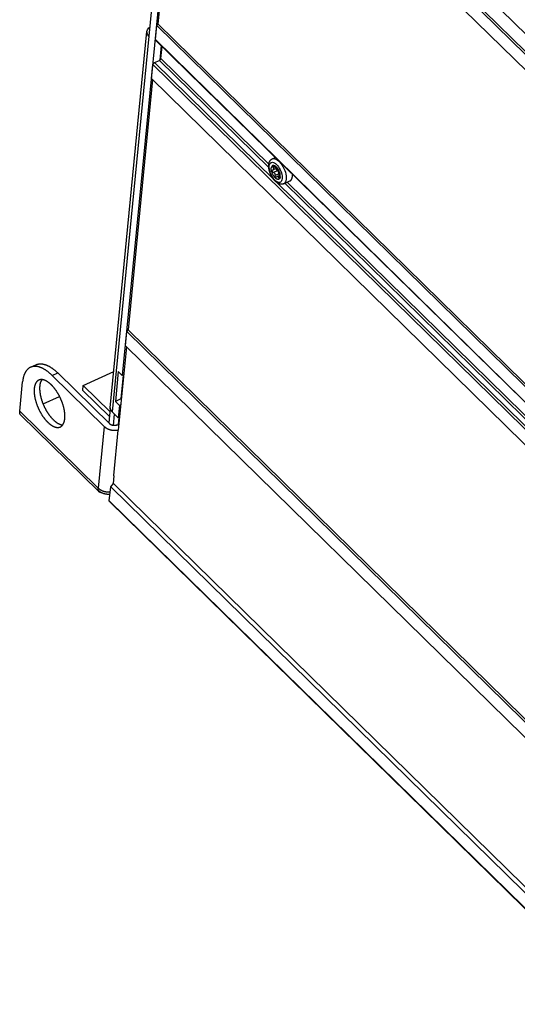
# Model space of a CAD drawing. Extents: x 0 to 594, y 0 to 420.
# Tile 45 of 101: x 444 to 473, y 107 to 164. Entities that reach past the tile are written whole.
import ezdxf

# ---------------------------------------------------------------- set-up
doc = ezdxf.new("R2010")
doc.units = 0
doc.header["$LTSCALE"] = 32.67
doc.layers.get('0').update_dxf_attribs({"linetype": 'CONTINUOUS'})

msp = doc.modelspace()

# ---------------------------------------------------------------- linework, layer by layer
at = {"color": 9, "linetype": 'CONTINUOUS'}
for p, q in [((453.495, 182.63), (510.42, 126.837)), ((451.141, 163.308), (449.001, 141.415)), ((508.487, 107.272), (451.525, 163.101)), ((451.759, 161.892), (458.131, 155.647)), ((451.846, 162.002), (458.134, 155.839)), ((451.383, 161.651), (508.345, 105.822)), ((451.471, 161.76), (458.422, 154.947)), ((458.46, 155.679), (458.383, 155.644)), ((458.563, 155.673), (458.548, 155.667)), ((458.628, 155.459), (458.404, 155.356)), ((458.724, 155.284), (458.501, 155.182)), ((458.759, 155.089), (458.703, 155.064)), ((458.776, 155.263), (458.773, 155.261)), ((458.602, 154.77), (479.813, 133.981)), ((459.069, 154.728), (479.523, 134.681)), ((459.204, 154.79), (479.525, 134.873)), ((445.514, 143.527), (445.835, 143.674)), ((443.618, 141.451), (448.194, 136.967)), ((448.897, 141.584), (448.886, 141.596)), ((449.074, 140.611), (449.139, 141.275)), ((449.403, 141.078), (449.364, 140.676)), ((448.545, 140.556), (448.194, 136.967)), ((505.854, 80.346), (448.838, 136.227))]:
    msp.add_line(p, q, dxfattribs=at)
at = {"color": 7, "linetype": 'CONTINUOUS'}
for p, q in [((453.326, 181.604), (510.294, 125.769)), ((453.404, 181.702), (510.31, 125.929)), ((510.213, 124.943), (453.245, 180.778)), ((453.308, 180.716), (451.676, 164.014)), ((452.331, 171.502), (449.596, 143.52)), ((451.303, 164.896), (451.147, 163.302)), ((448.886, 141.64), (451.03, 163.581)), ((451.525, 163.101), (451.606, 163.927)), ((451.606, 163.927), (451.676, 164.014)), ((451.606, 163.927), (508.574, 108.092)), ((451.676, 164.014), (508.62, 108.203)), ((451.147, 163.302), (451.141, 163.308)), ((508.484, 107.25), (451.535, 163.066)), ((451.858, 162.749), (451.775, 161.901)), ((451.846, 162.002), (451.914, 162.695)), ((451.471, 161.76), (451.759, 161.892)), ((451.303, 160.824), (451.383, 161.651)), ((451.359, 160.77), (449.933, 146.181)), ((508.264, 104.996), (451.303, 160.824)), ((458.34, 156.154), (458.509, 156.231)), ((458.361, 155.495), (458.381, 155.502)), ((458.6, 155.602), (458.381, 155.502)), ((458.575, 155.664), (458.541, 155.648)), ((458.754, 155.181), (458.624, 155.122)), ((458.757, 155.23), (458.727, 155.266)), ((458.777, 155.264), (458.769, 155.261)), ((458.769, 155.261), (458.773, 155.261)), ((458.775, 155.262), (458.773, 155.261)), ((459.007, 154.7), (459.368, 154.865)), ((449.774, 145.257), (449.854, 146.083)), ((449.854, 146.083), (449.933, 146.181)), ((449.854, 146.083), (506.823, 90.248)), ((449.933, 146.181), (506.838, 90.408)), ((449.836, 145.195), (449.361, 140.333)), ((506.742, 89.421), (449.774, 145.257)), ((444.245, 144.005), (444.566, 144.152)), ((445.514, 143.527), (448.545, 140.556)), ((448.865, 140.704), (445.835, 143.674)), ((447.323, 142.944), (449.093, 143.757)), ((449.364, 143.756), (449.194, 142.016)), ((449.364, 143.756), (449.596, 143.52)), ((449.644, 143.542), (449.509, 142.161)), ((449.676, 143.557), (449.596, 143.52)), ((443.618, 141.451), (443.785, 143.156)), ((447.294, 142.654), (447.323, 142.944)), ((447.323, 142.944), (448.869, 141.428)), ((444.979, 141.868), (445.94, 142.309)), ((447.294, 142.654), (448.841, 141.138)), ((449.509, 142.161), (449.194, 142.016)), ((449.194, 142.016), (449.426, 141.781)), ((449.426, 141.781), (449.355, 141.056)), ((449.506, 141.817), (449.426, 141.781)), ((449.509, 142.161), (449.537, 142.133)), ((443.689, 141.209), (448.205, 136.783)), ((448.886, 141.596), (448.804, 140.763)), ((449.001, 141.415), (449.007, 141.409)), ((449.355, 141.056), (449.007, 141.409)), ((449.284, 140.639), (449.396, 140.691)), ((449.435, 141.092), (449.355, 141.056)), ((449.344, 140.35), (449.085, 137.702)), ((449.361, 140.333), (449.344, 140.35)), ((449.117, 137.671), (449.085, 137.702)), ((448.918, 137.039), (449.075, 137.236)), ((449.075, 137.236), (449.117, 137.671)), ((449.075, 137.236), (505.966, 81.477)), ((448.144, 136.891), (448.203, 136.832)), ((448.838, 136.227), (448.918, 137.039)), ((448.918, 137.039), (505.933, 81.158)), ((505.864, 80.311), (448.849, 136.193))]:
    msp.add_line(p, q, dxfattribs=at)
for points in [[(451.141, 163.308), (451.057, 163.426), (451.029, 163.554), (451.03, 163.58)], [(451.03, 163.58), (451.058, 163.678), (451.141, 163.787), (451.198, 163.824)], [(451.535, 163.066), (451.534, 163.067), (451.533, 163.068), (451.532, 163.07), (451.531, 163.071), (451.53, 163.073), (451.529, 163.074), (451.528, 163.076), (451.528, 163.078), (451.527, 163.08), (451.526, 163.081), (451.526, 163.083), (451.526, 163.085), (451.525, 163.087), (451.525, 163.089), (451.525, 163.092), (451.525, 163.094), (451.525, 163.096), (451.525, 163.098), (451.525, 163.101)], [(451.759, 161.892), (451.761, 161.894), (451.764, 161.895), (451.766, 161.896), (451.768, 161.897), (451.771, 161.898), (451.773, 161.9), (451.775, 161.901)], [(451.775, 161.901), (451.778, 161.903), (451.78, 161.905), (451.783, 161.906), (451.785, 161.908), (451.788, 161.91), (451.79, 161.912), (451.793, 161.914), (451.795, 161.916), (451.797, 161.918), (451.8, 161.92), (451.802, 161.922), (451.804, 161.925), (451.807, 161.927), (451.809, 161.929), (451.811, 161.932), (451.813, 161.934), (451.815, 161.936), (451.817, 161.939), (451.819, 161.941), (451.821, 161.944), (451.823, 161.946), (451.825, 161.949), (451.826, 161.951), (451.828, 161.954), (451.83, 161.957), (451.831, 161.959), (451.833, 161.962), (451.834, 161.964), (451.835, 161.967), (451.837, 161.969), (451.838, 161.972), (451.839, 161.975), (451.84, 161.977), (451.841, 161.98), (451.842, 161.982), (451.843, 161.985), (451.843, 161.987), (451.844, 161.99), (451.845, 161.992), (451.845, 161.995), (451.846, 161.997), (451.846, 161.999), (451.846, 162.002)], [(451.383, 161.651), (451.384, 161.653), (451.384, 161.655), (451.384, 161.658), (451.385, 161.66), (451.386, 161.663), (451.386, 161.665), (451.387, 161.668), (451.388, 161.67), (451.389, 161.673), (451.39, 161.675), (451.391, 161.678), (451.392, 161.681), (451.393, 161.683), (451.394, 161.686), (451.396, 161.688), (451.397, 161.691), (451.399, 161.694), (451.4, 161.696), (451.402, 161.699), (451.404, 161.701), (451.405, 161.704), (451.407, 161.706), (451.409, 161.709), (451.411, 161.712), (451.413, 161.714), (451.415, 161.716), (451.417, 161.719), (451.419, 161.721), (451.421, 161.724), (451.423, 161.726), (451.426, 161.728), (451.428, 161.73), (451.43, 161.733), (451.433, 161.735), (451.435, 161.737), (451.438, 161.739), (451.44, 161.741), (451.443, 161.743), (451.445, 161.745), (451.448, 161.747), (451.45, 161.748), (451.453, 161.75), (451.455, 161.752), (451.458, 161.753), (451.46, 161.755), (451.463, 161.756), (451.465, 161.757), (451.468, 161.759), (451.471, 161.76)], [(458.13, 155.81), (458.131, 155.823), (458.133, 155.836), (458.135, 155.849), (458.137, 155.862), (458.139, 155.874), (458.142, 155.886), (458.145, 155.898), (458.148, 155.91), (458.151, 155.921), (458.155, 155.933), (458.159, 155.944), (458.162, 155.954), (458.167, 155.965), (458.171, 155.975), (458.175, 155.985), (458.18, 155.994), (458.185, 156.004), (458.19, 156.013), (458.195, 156.022), (458.2, 156.03), (458.206, 156.038), (458.211, 156.046), (458.217, 156.054), (458.223, 156.061), (458.229, 156.069), (458.235, 156.076), (458.241, 156.082), (458.247, 156.089), (458.254, 156.095), (458.26, 156.101), (458.267, 156.107), (458.274, 156.113), (458.281, 156.118), (458.288, 156.123), (458.295, 156.128), (458.302, 156.133), (458.309, 156.138), (458.317, 156.142), (458.324, 156.146), (458.332, 156.15), (458.34, 156.154)], [(459.007, 154.7), (458.999, 154.696), (458.991, 154.693), (458.983, 154.69), (458.975, 154.687), (458.967, 154.684), (458.958, 154.682), (458.95, 154.68), (458.941, 154.678), (458.933, 154.676), (458.924, 154.675), (458.915, 154.674), (458.906, 154.673), (458.897, 154.672), (458.887, 154.671), (458.878, 154.671), (458.869, 154.671), (458.859, 154.671), (458.849, 154.672), (458.84, 154.673), (458.83, 154.674), (458.82, 154.675), (458.81, 154.677), (458.799, 154.679), (458.789, 154.681), (458.779, 154.683), (458.768, 154.686), (458.758, 154.69), (458.747, 154.693), (458.736, 154.697), (458.725, 154.701), (458.714, 154.706), (458.703, 154.711), (458.692, 154.716), (458.681, 154.721), (458.67, 154.727), (458.659, 154.734), (458.648, 154.74), (458.637, 154.747), (458.626, 154.754), (458.615, 154.762), (458.604, 154.769), (458.593, 154.777), (458.582, 154.785), (458.571, 154.794), (458.561, 154.803), (458.55, 154.812), (458.54, 154.821), (458.529, 154.83), (458.519, 154.84), (458.509, 154.849), (458.499, 154.859), (458.489, 154.87), (458.479, 154.88), (458.47, 154.89), (458.46, 154.901), (458.451, 154.912), (458.442, 154.923), (458.432, 154.934), (458.423, 154.945), (458.414, 154.957), (458.405, 154.968), (458.397, 154.98), (458.388, 154.992), (458.379, 155.004), (458.371, 155.016), (458.363, 155.028), (458.354, 155.04), (458.346, 155.053), (458.338, 155.065), (458.331, 155.078), (458.323, 155.091), (458.315, 155.104), (458.308, 155.117), (458.3, 155.13), (458.293, 155.143), (458.286, 155.156), (458.279, 155.169), (458.272, 155.183), (458.266, 155.196), (458.259, 155.21), (458.253, 155.223), (458.246, 155.237), (458.24, 155.251), (458.234, 155.265), (458.228, 155.278), (458.223, 155.292), (458.217, 155.306), (458.212, 155.32), (458.206, 155.334), (458.201, 155.348), (458.196, 155.362), (458.191, 155.377), (458.187, 155.391), (458.182, 155.405), (458.178, 155.419), (458.174, 155.433), (458.169, 155.447), (458.166, 155.462), (458.162, 155.476), (458.158, 155.49), (458.155, 155.504), (458.152, 155.519), (458.149, 155.533), (458.146, 155.547), (458.143, 155.561), (458.141, 155.575), (458.138, 155.59), (458.136, 155.604), (458.134, 155.618), (458.133, 155.632), (458.131, 155.646), (458.13, 155.66), (458.129, 155.674), (458.128, 155.688), (458.127, 155.702), (458.127, 155.716), (458.127, 155.729), (458.127, 155.743), (458.127, 155.757), (458.127, 155.77), (458.128, 155.784), (458.129, 155.797), (458.13, 155.81)], [(458.799, 155.108), (458.795, 155.08), (458.789, 155.055), (458.781, 155.032), (458.771, 155.012), (458.759, 154.995), (458.746, 154.981), (458.731, 154.969), (458.714, 154.961), (458.695, 154.957), (458.676, 154.955), (458.655, 154.957), (458.634, 154.962), (458.611, 154.97), (458.588, 154.982), (458.565, 154.996), (458.542, 155.014), (458.518, 155.034), (458.494, 155.057), (458.471, 155.083), (458.449, 155.11), (458.427, 155.14), (458.406, 155.172), (458.386, 155.205), (458.367, 155.239), (458.35, 155.275), (458.334, 155.311), (458.32, 155.347), (458.307, 155.384), (458.297, 155.421), (458.288, 155.457), (458.282, 155.492), (458.277, 155.526), (458.275, 155.559), (458.274, 155.591), (458.276, 155.621)], [(458.799, 155.108), (458.8, 155.167), (458.794, 155.233), (458.779, 155.302), (458.758, 155.373), (458.729, 155.444), (458.695, 155.513), (458.656, 155.577), (458.613, 155.634), (458.568, 155.684), (458.522, 155.723), (458.477, 155.752), (458.434, 155.769), (458.393, 155.773), (458.357, 155.766), (458.327, 155.746), (458.303, 155.714), (458.285, 155.672), (458.276, 155.621)], [(458.361, 155.495), (458.358, 155.493), (458.348, 155.486), (458.341, 155.476), (458.336, 155.464)], [(458.358, 155.693), (458.359, 155.706), (458.365, 155.714), (458.37, 155.718)], [(458.383, 155.644), (458.37, 155.661), (458.362, 155.678), (458.358, 155.693)], [(458.37, 155.718), (458.374, 155.719), (458.387, 155.72), (458.403, 155.716), (458.42, 155.708), (458.438, 155.695)], [(458.381, 155.502), (458.389, 155.506), (458.403, 155.519), (458.412, 155.534), (458.417, 155.553)], [(458.383, 155.644), (458.396, 155.624), (458.407, 155.605), (458.413, 155.587), (458.416, 155.57), (458.417, 155.553)], [(458.541, 155.648), (458.538, 155.647), (458.529, 155.647), (458.518, 155.648), (458.505, 155.653), (458.49, 155.66), (458.474, 155.669), (458.456, 155.681), (458.438, 155.695)], [(458.548, 155.667), (458.548, 155.657), (458.544, 155.651), (458.541, 155.648)], [(458.548, 155.667), (458.549, 155.674), (458.551, 155.676)], [(458.551, 155.676), (458.553, 155.677), (458.561, 155.675), (458.571, 155.668), (458.583, 155.658), (458.595, 155.644), (458.608, 155.628), (458.62, 155.611), (458.631, 155.594), (458.64, 155.577)], [(458.573, 155.573), (458.576, 155.586), (458.581, 155.594)], [(458.576, 155.538), (458.574, 155.55), (458.573, 155.562), (458.573, 155.573)], [(458.628, 155.459), (458.615, 155.469), (458.603, 155.483), (458.592, 155.5), (458.583, 155.518), (458.576, 155.538)], [(458.617, 155.467), (458.595, 155.534), (458.582, 155.594)], [(458.6, 155.602), (458.604, 155.605), (458.614, 155.615), (458.615, 155.618)], [(458.736, 155.402), (458.728, 155.415), (458.719, 155.43), (458.709, 155.446), (458.699, 155.464), (458.688, 155.482), (458.678, 155.502), (458.667, 155.521), (458.657, 155.541), (458.648, 155.56), (458.64, 155.577)], [(458.404, 155.356), (458.385, 155.364), (458.368, 155.377), (458.354, 155.393), (458.343, 155.41), (458.336, 155.429), (458.334, 155.447), (458.336, 155.464)], [(458.404, 155.356), (458.423, 155.35), (458.44, 155.34), (458.456, 155.327), (458.471, 155.31), (458.484, 155.291), (458.494, 155.267), (458.501, 155.241), (458.504, 155.212), (458.501, 155.182)], [(458.572, 155.075), (458.567, 155.073), (458.553, 155.072), (458.539, 155.076), (458.525, 155.086), (458.514, 155.101), (458.506, 155.119), (458.501, 155.139), (458.499, 155.16), (458.501, 155.182)], [(458.592, 155.092), (458.581, 155.08), (458.572, 155.075)], [(458.592, 155.092), (458.605, 155.108), (458.618, 155.118), (458.625, 155.122)], [(458.625, 155.122), (458.632, 155.124), (458.645, 155.126), (458.658, 155.123), (458.672, 155.115), (458.683, 155.103), (458.694, 155.086)], [(458.724, 155.284), (458.72, 155.313), (458.711, 155.342), (458.699, 155.372), (458.684, 155.4), (458.666, 155.424), (458.647, 155.444), (458.628, 155.459)], [(458.739, 155.026), (458.735, 155.025), (458.727, 155.027), (458.718, 155.034), (458.71, 155.046), (458.694, 155.086)], [(458.754, 155.209), (458.754, 155.21), (458.743, 155.227), (458.734, 155.246), (458.728, 155.265), (458.724, 155.284)], [(458.736, 155.402), (458.744, 155.389), (458.752, 155.372), (458.76, 155.353), (458.766, 155.334), (458.771, 155.315), (458.775, 155.297), (458.778, 155.282)], [(458.755, 155.053), (458.75, 155.039), (458.743, 155.029), (458.739, 155.026)], [(458.758, 155.115), (458.756, 155.14), (458.754, 155.163), (458.754, 155.183), (458.754, 155.202), (458.755, 155.221)], [(458.755, 155.221), (458.757, 155.236), (458.76, 155.247), (458.763, 155.255), (458.768, 155.26), (458.769, 155.261)], [(458.758, 155.115), (458.76, 155.093), (458.759, 155.072), (458.755, 155.053)], [(458.778, 155.282), (458.778, 155.27), (458.776, 155.263), (458.775, 155.262)], [(459.368, 154.865), (459.374, 154.868), (459.38, 154.872), (459.387, 154.875), (459.393, 154.879), (459.399, 154.883), (459.404, 154.888), (459.41, 154.892), (459.416, 154.897), (459.421, 154.902), (459.426, 154.908), (459.431, 154.913), (459.436, 154.919), (459.441, 154.925), (459.446, 154.932), (459.45, 154.938), (459.455, 154.945), (459.459, 154.952), (459.463, 154.959), (459.467, 154.967), (459.471, 154.975), (459.475, 154.983), (459.478, 154.991), (459.481, 154.999), (459.484, 155.008), (459.487, 155.017), (459.49, 155.026), (459.493, 155.035), (459.495, 155.044), (459.498, 155.054), (459.5, 155.064), (459.502, 155.074), (459.504, 155.084), (459.505, 155.094), (459.507, 155.105), (459.508, 155.116), (459.509, 155.126)], [(459.509, 155.126), (459.51, 155.138), (459.511, 155.149), (459.512, 155.16), (459.512, 155.172), (459.513, 155.184), (459.513, 155.196), (459.513, 155.208), (459.513, 155.22), (459.512, 155.233), (459.512, 155.245), (459.511, 155.248)], [(445.514, 143.527), (445.492, 143.548), (445.47, 143.569), (445.448, 143.59), (445.426, 143.61), (445.403, 143.63), (445.381, 143.649), (445.359, 143.668), (445.337, 143.687), (445.315, 143.705), (445.292, 143.723), (445.27, 143.74), (445.248, 143.757), (445.226, 143.774), (445.204, 143.79), (445.182, 143.806), (445.159, 143.821), (445.137, 143.835), (445.115, 143.85), (445.093, 143.864), (445.071, 143.877), (445.05, 143.89), (445.028, 143.902), (445.006, 143.914), (444.984, 143.926), (444.963, 143.937), (444.941, 143.948), (444.92, 143.958), (444.898, 143.967), (444.877, 143.977), (444.856, 143.985), (444.835, 143.994), (444.814, 144.001), (444.793, 144.009), (444.772, 144.016), (444.751, 144.022), (444.731, 144.028), (444.71, 144.033), (444.69, 144.038), (444.67, 144.042), (444.65, 144.046), (444.63, 144.05), (444.61, 144.052), (444.59, 144.055), (444.571, 144.057), (444.552, 144.058), (444.532, 144.059), (444.513, 144.06), (444.495, 144.06), (444.476, 144.059), (444.457, 144.058), (444.439, 144.056), (444.421, 144.054), (444.403, 144.052), (444.385, 144.049), (444.368, 144.045), (444.35, 144.041), (444.333, 144.037), (444.316, 144.032), (444.3, 144.027), (444.283, 144.021), (444.267, 144.014), (444.251, 144.007), (444.245, 144.005)], [(444.566, 144.152), (444.571, 144.154), (444.587, 144.161), (444.603, 144.168), (444.62, 144.174), (444.637, 144.179), (444.654, 144.184), (444.671, 144.189), (444.688, 144.193), (444.706, 144.196), (444.724, 144.199), (444.741, 144.202), (444.76, 144.204), (444.778, 144.205), (444.796, 144.206), (444.815, 144.207), (444.834, 144.207), (444.853, 144.206), (444.872, 144.205), (444.891, 144.204), (444.911, 144.202), (444.93, 144.2), (444.95, 144.197), (444.97, 144.193), (444.99, 144.189), (445.01, 144.185), (445.031, 144.18), (445.051, 144.175), (445.072, 144.169), (445.092, 144.163), (445.113, 144.156), (445.134, 144.149), (445.155, 144.141), (445.176, 144.133), (445.197, 144.124), (445.219, 144.115), (445.24, 144.105), (445.262, 144.095), (445.283, 144.084), (445.305, 144.073), (445.326, 144.062), (445.348, 144.05), (445.37, 144.037), (445.392, 144.024), (445.414, 144.011), (445.436, 143.997), (445.458, 143.983), (445.48, 143.968), (445.502, 143.953), (445.524, 143.937), (445.546, 143.921), (445.568, 143.904), (445.591, 143.888), (445.613, 143.87), (445.635, 143.852), (445.657, 143.834), (445.68, 143.816), (445.702, 143.797), (445.724, 143.777), (445.746, 143.757), (445.768, 143.737), (445.79, 143.716), (445.813, 143.695), (445.835, 143.674)], [(444.245, 144.005), (444.235, 144), (444.219, 143.992), (444.204, 143.984), (444.188, 143.975), (444.173, 143.965), (444.159, 143.956), (444.144, 143.945), (444.13, 143.935), (444.116, 143.924), (444.102, 143.912), (444.089, 143.9), (444.075, 143.887), (444.062, 143.874), (444.05, 143.861), (444.037, 143.847), (444.025, 143.832), (444.013, 143.818), (444.001, 143.802), (443.99, 143.787), (443.979, 143.77), (443.968, 143.754), (443.957, 143.737), (443.947, 143.719), (443.937, 143.701), (443.927, 143.683), (443.918, 143.664), (443.908, 143.645), (443.899, 143.626), (443.891, 143.606), (443.883, 143.586), (443.875, 143.565), (443.867, 143.544), (443.859, 143.522), (443.852, 143.5), (443.846, 143.478), (443.839, 143.455), (443.833, 143.432), (443.827, 143.409), (443.821, 143.385), (443.816, 143.361), (443.811, 143.337), (443.806, 143.312), (443.802, 143.287), (443.798, 143.261), (443.794, 143.235), (443.791, 143.209), (443.788, 143.183), (443.785, 143.156)], [(444.729, 143.257), (444.723, 143.254), (444.712, 143.249), (444.702, 143.244), (444.692, 143.238), (444.682, 143.231), (444.673, 143.225), (444.663, 143.218), (444.654, 143.21), (444.645, 143.203), (444.636, 143.194), (444.627, 143.186), (444.619, 143.177), (444.61, 143.168), (444.602, 143.159), (444.594, 143.149), (444.587, 143.139), (444.579, 143.128), (444.572, 143.117), (444.565, 143.106), (444.558, 143.095), (444.551, 143.083), (444.545, 143.071), (444.539, 143.059), (444.533, 143.046), (444.527, 143.033), (444.521, 143.019), (444.516, 143.006), (444.511, 142.992), (444.506, 142.978), (444.501, 142.963), (444.497, 142.948), (444.493, 142.933), (444.489, 142.918), (444.485, 142.902), (444.481, 142.886), (444.478, 142.87), (444.475, 142.854), (444.472, 142.837), (444.47, 142.82), (444.467, 142.803), (444.465, 142.785), (444.463, 142.768), (444.462, 142.75), (444.46, 142.732), (444.459, 142.713), (444.458, 142.695), (444.458, 142.676), (444.457, 142.657), (444.457, 142.638), (444.457, 142.618), (444.457, 142.599), (444.458, 142.579), (444.459, 142.559), (444.46, 142.539), (444.461, 142.519), (444.462, 142.498), (444.464, 142.477), (444.466, 142.457), (444.468, 142.436), (444.471, 142.415), (444.474, 142.393), (444.476, 142.372), (444.48, 142.35), (444.483, 142.329), (444.487, 142.307), (444.49, 142.285), (444.495, 142.263), (444.499, 142.241), (444.503, 142.219), (444.508, 142.197), (444.513, 142.174), (444.518, 142.152), (444.524, 142.13), (444.53, 142.107), (444.535, 142.084), (444.542, 142.062), (444.548, 142.039), (444.554, 142.016), (444.561, 141.994), (444.568, 141.971), (444.575, 141.948), (444.583, 141.925), (444.59, 141.902), (444.598, 141.88), (444.606, 141.857), (444.614, 141.834), (444.623, 141.811), (444.631, 141.788), (444.64, 141.766), (444.649, 141.743), (444.658, 141.72), (444.668, 141.698), (444.677, 141.675), (444.687, 141.653), (444.697, 141.63), (444.707, 141.608), (444.717, 141.586), (444.728, 141.563), (444.738, 141.541), (444.749, 141.519), (444.76, 141.497), (444.771, 141.475), (444.782, 141.454), (444.794, 141.432), (444.805, 141.411), (444.817, 141.389), (444.829, 141.368), (444.841, 141.347), (444.853, 141.326), (444.865, 141.305), (444.877, 141.285), (444.89, 141.264), (444.903, 141.244), (444.915, 141.224), (444.928, 141.204), (444.941, 141.184), (444.954, 141.165), (444.967, 141.145), (444.981, 141.126), (444.994, 141.107), (445.008, 141.088), (445.021, 141.07), (445.035, 141.052), (445.049, 141.034), (445.063, 141.016), (445.076, 140.998), (445.09, 140.981), (445.105, 140.964), (445.119, 140.947), (445.133, 140.93), (445.147, 140.914), (445.161, 140.898), (445.176, 140.882), (445.19, 140.866), (445.205, 140.851), (445.219, 140.836), (445.234, 140.821), (445.248, 140.807)], [(445.461, 142.982), (445.446, 142.996), (445.432, 143.01), (445.417, 143.023), (445.402, 143.036), (445.388, 143.049), (445.373, 143.062), (445.358, 143.074), (445.344, 143.086), (445.329, 143.098), (445.314, 143.109), (445.3, 143.12), (445.285, 143.131), (445.27, 143.141), (445.256, 143.152), (445.241, 143.161), (445.227, 143.171), (445.212, 143.18), (445.198, 143.188), (445.183, 143.197), (445.169, 143.205), (445.154, 143.212), (445.14, 143.22), (445.126, 143.227), (445.112, 143.233), (445.098, 143.239), (445.084, 143.245), (445.07, 143.251), (445.056, 143.256), (445.042, 143.261), (445.028, 143.265), (445.015, 143.269), (445.001, 143.273), (444.988, 143.276), (444.974, 143.279), (444.961, 143.281), (444.948, 143.284), (444.935, 143.285), (444.922, 143.287), (444.909, 143.288), (444.896, 143.289), (444.884, 143.289), (444.871, 143.289), (444.859, 143.289), (444.847, 143.288), (444.835, 143.287), (444.823, 143.285), (444.811, 143.283), (444.799, 143.281), (444.788, 143.278), (444.777, 143.275), (444.766, 143.272), (444.755, 143.268), (444.744, 143.264), (444.733, 143.259), (444.729, 143.257)], [(444.909, 143.288), (444.907, 143.286), (444.9, 143.275), (444.892, 143.265), (444.885, 143.253), (444.878, 143.242), (444.872, 143.23), (444.865, 143.218), (444.859, 143.206), (444.853, 143.193), (444.847, 143.18), (444.842, 143.167), (444.836, 143.153), (444.831, 143.139), (444.826, 143.125), (444.822, 143.11), (444.817, 143.095), (444.813, 143.08), (444.809, 143.065), (444.805, 143.049), (444.802, 143.033), (444.798, 143.017), (444.795, 143.001), (444.793, 142.984), (444.79, 142.967), (444.788, 142.95), (444.786, 142.933), (444.784, 142.915), (444.782, 142.897), (444.781, 142.879), (444.78, 142.861), (444.779, 142.842), (444.778, 142.823), (444.778, 142.804), (444.777, 142.785), (444.778, 142.766), (444.778, 142.746), (444.778, 142.726), (444.779, 142.706), (444.78, 142.686), (444.781, 142.666), (444.783, 142.645), (444.785, 142.625), (444.787, 142.604), (444.789, 142.583), (444.791, 142.562), (444.794, 142.54), (444.797, 142.519), (444.8, 142.498), (444.803, 142.476), (444.807, 142.454), (444.811, 142.432), (444.815, 142.41), (444.819, 142.388), (444.824, 142.366), (444.829, 142.344), (444.834, 142.322), (444.839, 142.299), (444.844, 142.277), (444.85, 142.254), (444.856, 142.232), (444.862, 142.209), (444.868, 142.186), (444.875, 142.164), (444.882, 142.141), (444.889, 142.118), (444.896, 142.095), (444.903, 142.072), (444.911, 142.05), (444.919, 142.027), (444.927, 142.004), (444.935, 141.981), (444.943, 141.958), (444.952, 141.936), (444.961, 141.913), (444.97, 141.89), (444.979, 141.867), (444.988, 141.845), (444.998, 141.822), (445.007, 141.8), (445.017, 141.777), (445.027, 141.755), (445.038, 141.733), (445.048, 141.71), (445.059, 141.688), (445.07, 141.666), (445.08, 141.644), (445.092, 141.623), (445.103, 141.601), (445.114, 141.579), (445.126, 141.558), (445.137, 141.536), (445.149, 141.515), (445.161, 141.494), (445.173, 141.473), (445.186, 141.452), (445.198, 141.432), (445.21, 141.411), (445.223, 141.391), (445.236, 141.371), (445.249, 141.351), (445.262, 141.331), (445.275, 141.312), (445.288, 141.292), (445.301, 141.273), (445.315, 141.254), (445.328, 141.236), (445.342, 141.217), (445.355, 141.199), (445.369, 141.181), (445.383, 141.163), (445.397, 141.145), (445.411, 141.128), (445.425, 141.111), (445.439, 141.094), (445.453, 141.077), (445.468, 141.061), (445.482, 141.045), (445.496, 141.029), (445.511, 141.013), (445.525, 140.998), (445.54, 140.983), (445.554, 140.968), (445.569, 140.954)], [(445.98, 140.531), (445.987, 140.534), (445.997, 140.539), (446.007, 140.545), (446.017, 140.551), (446.027, 140.557), (446.037, 140.564), (446.046, 140.571), (446.055, 140.578), (446.064, 140.586), (446.073, 140.594), (446.082, 140.602), (446.091, 140.611), (446.099, 140.62), (446.107, 140.63), (446.115, 140.64), (446.123, 140.65), (446.13, 140.66), (446.137, 140.671), (446.145, 140.682), (446.151, 140.694), (446.158, 140.705), (446.164, 140.717), (446.171, 140.73), (446.177, 140.743), (446.182, 140.756), (446.188, 140.769), (446.193, 140.783), (446.199, 140.796), (446.203, 140.811), (446.208, 140.825), (446.213, 140.84), (446.217, 140.855), (446.221, 140.871), (446.224, 140.886), (446.228, 140.902), (446.231, 140.918), (446.234, 140.935), (446.237, 140.951), (446.24, 140.968), (446.242, 140.985), (446.244, 141.003), (446.246, 141.021), (446.248, 141.039), (446.249, 141.057), (446.25, 141.075), (446.251, 141.094), (446.252, 141.112), (446.252, 141.131), (446.252, 141.151), (446.252, 141.17), (446.252, 141.19), (446.251, 141.209), (446.251, 141.229), (446.25, 141.25), (446.248, 141.27), (446.247, 141.29), (446.245, 141.311), (446.243, 141.332), (446.241, 141.353), (446.238, 141.374), (446.236, 141.395), (446.233, 141.416), (446.23, 141.438), (446.226, 141.46), (446.223, 141.481), (446.219, 141.503), (446.215, 141.525), (446.21, 141.547), (446.206, 141.569), (446.201, 141.592), (446.196, 141.614), (446.191, 141.636), (446.185, 141.659), (446.18, 141.681), (446.174, 141.704), (446.168, 141.727), (446.161, 141.749), (446.155, 141.772), (446.148, 141.795), (446.141, 141.817), (446.134, 141.84), (446.126, 141.863), (446.119, 141.886), (446.111, 141.909), (446.103, 141.932), (446.095, 141.954), (446.086, 141.977), (446.078, 142), (446.069, 142.023), (446.06, 142.045), (446.051, 142.068), (446.041, 142.091), (446.032, 142.113), (446.022, 142.136), (446.012, 142.158), (446.002, 142.181), (445.992, 142.203), (445.982, 142.225), (445.971, 142.247), (445.96, 142.269), (445.949, 142.291), (445.938, 142.313), (445.927, 142.335), (445.916, 142.356), (445.904, 142.378), (445.892, 142.399), (445.88, 142.42), (445.869, 142.441), (445.856, 142.462), (445.844, 142.483), (445.832, 142.504), (445.819, 142.524), (445.807, 142.544), (445.794, 142.564), (445.781, 142.584), (445.768, 142.604), (445.755, 142.624), (445.742, 142.643), (445.728, 142.662), (445.715, 142.681), (445.702, 142.7), (445.688, 142.718), (445.674, 142.737), (445.661, 142.755), (445.647, 142.773), (445.633, 142.79), (445.619, 142.808), (445.605, 142.825), (445.591, 142.842), (445.576, 142.858), (445.562, 142.875), (445.548, 142.891), (445.533, 142.907), (445.519, 142.922), (445.504, 142.937), (445.49, 142.952), (445.475, 142.967), (445.461, 142.982)], [(443.689, 141.209), (443.685, 141.213), (443.68, 141.218), (443.675, 141.224), (443.67, 141.23), (443.666, 141.236), (443.661, 141.242), (443.657, 141.249), (443.653, 141.255), (443.649, 141.262), (443.645, 141.269), (443.642, 141.277), (443.639, 141.284), (443.636, 141.291), (443.633, 141.299), (443.63, 141.307), (443.628, 141.315), (443.626, 141.323), (443.624, 141.331), (443.622, 141.34), (443.621, 141.348), (443.619, 141.357), (443.618, 141.366), (443.618, 141.375), (443.617, 141.384), (443.616, 141.393), (443.616, 141.403), (443.616, 141.412), (443.616, 141.422), (443.617, 141.431), (443.617, 141.441), (443.618, 141.451)], [(448.886, 141.641), (448.886, 141.639), (448.887, 141.626), (448.892, 141.601), (448.903, 141.566), (448.923, 141.522), (448.954, 141.471), (449.001, 141.415)], [(448.886, 141.596), (448.887, 141.618), (448.887, 141.624)], [(445.248, 140.807), (445.263, 140.793), (445.278, 140.779), (445.292, 140.765), (445.307, 140.752), (445.322, 140.739), (445.336, 140.726), (445.351, 140.714), (445.366, 140.702), (445.38, 140.69), (445.395, 140.679), (445.41, 140.668), (445.424, 140.657), (445.439, 140.647), (445.454, 140.637), (445.468, 140.627), (445.483, 140.618), (445.497, 140.609), (445.512, 140.6), (445.526, 140.592), (445.54, 140.584), (445.555, 140.576), (445.569, 140.569), (445.583, 140.562), (445.598, 140.555), (445.612, 140.549), (445.626, 140.543), (445.64, 140.538), (445.654, 140.533), (445.667, 140.528), (445.681, 140.523), (445.695, 140.519), (445.708, 140.516), (445.722, 140.512), (445.735, 140.509), (445.748, 140.507), (445.761, 140.505), (445.774, 140.503), (445.787, 140.501), (445.8, 140.5), (445.813, 140.5), (445.825, 140.499), (445.838, 140.499), (445.85, 140.5), (445.862, 140.501), (445.874, 140.502), (445.886, 140.503), (445.898, 140.505), (445.91, 140.508), (445.921, 140.51), (445.933, 140.513), (445.944, 140.517), (445.955, 140.52), (445.966, 140.525), (445.976, 140.529), (445.98, 140.531)], [(445.569, 140.954), (445.583, 140.94), (445.598, 140.926), (445.613, 140.912), (445.627, 140.899), (445.642, 140.886), (445.657, 140.874), (445.671, 140.861), (445.686, 140.849), (445.701, 140.838), (445.715, 140.826), (445.73, 140.815), (445.745, 140.804), (445.759, 140.794), (445.774, 140.784), (445.789, 140.774), (445.803, 140.765), (445.818, 140.756), (445.832, 140.747), (445.847, 140.739), (445.861, 140.731), (445.875, 140.723), (445.89, 140.716), (445.904, 140.709), (445.918, 140.702), (445.932, 140.696), (445.946, 140.69), (445.96, 140.685), (445.974, 140.68), (445.988, 140.675), (446.002, 140.671), (446.015, 140.667), (446.029, 140.663), (446.042, 140.66), (446.056, 140.657), (446.069, 140.654), (446.082, 140.652), (446.095, 140.65), (446.108, 140.649), (446.121, 140.648), (446.121, 140.648)], [(449.284, 140.639), (449.278, 140.637), (449.272, 140.634), (449.266, 140.632), (449.259, 140.629), (449.253, 140.627), (449.247, 140.625), (449.24, 140.623), (449.233, 140.621), (449.227, 140.619), (449.22, 140.618), (449.213, 140.616), (449.206, 140.615), (449.199, 140.613), (449.192, 140.612), (449.185, 140.611), (449.178, 140.61), (449.171, 140.61), (449.164, 140.609), (449.157, 140.608), (449.149, 140.608), (449.142, 140.608), (449.135, 140.607), (449.128, 140.607), (449.12, 140.607), (449.113, 140.608), (449.105, 140.608), (449.098, 140.608), (449.091, 140.609), (449.083, 140.61), (449.076, 140.61), (449.069, 140.611), (449.062, 140.612), (449.054, 140.614), (449.047, 140.615), (449.04, 140.616), (449.033, 140.618), (449.026, 140.619), (449.019, 140.621), (449.012, 140.623), (449.005, 140.625), (448.998, 140.627), (448.991, 140.63), (448.984, 140.632), (448.978, 140.634), (448.971, 140.637), (448.964, 140.64), (448.958, 140.642), (448.952, 140.645), (448.945, 140.648), (448.939, 140.651), (448.933, 140.654), (448.927, 140.658), (448.921, 140.661), (448.916, 140.664), (448.91, 140.668), (448.905, 140.672), (448.899, 140.675), (448.894, 140.679), (448.889, 140.683), (448.884, 140.687), (448.879, 140.691), (448.874, 140.695), (448.87, 140.699), (448.865, 140.704)], [(448.545, 140.556), (448.553, 140.549), (448.561, 140.541), (448.57, 140.533), (448.579, 140.525), (448.588, 140.518), (448.598, 140.51), (448.607, 140.503), (448.617, 140.496), (448.627, 140.489), (448.637, 140.482), (448.647, 140.475), (448.658, 140.468), (448.668, 140.462), (448.679, 140.455), (448.69, 140.449), (448.701, 140.443), (448.713, 140.437), (448.724, 140.431), (448.736, 140.425), (448.747, 140.42), (448.759, 140.414), (448.771, 140.409), (448.783, 140.404), (448.796, 140.399), (448.808, 140.394), (448.821, 140.39), (448.833, 140.385), (448.846, 140.381), (448.859, 140.377), (448.872, 140.373), (448.885, 140.369), (448.898, 140.366), (448.911, 140.362), (448.924, 140.359), (448.938, 140.356), (448.951, 140.353), (448.964, 140.35), (448.978, 140.348), (448.991, 140.345), (449.005, 140.343), (449.019, 140.341), (449.032, 140.34), (449.046, 140.338), (449.06, 140.337), (449.074, 140.335), (449.087, 140.334), (449.101, 140.333), (449.115, 140.333), (449.129, 140.332), (449.142, 140.332), (449.156, 140.332), (449.17, 140.332), (449.183, 140.332), (449.197, 140.333), (449.211, 140.333), (449.224, 140.334), (449.238, 140.335), (449.251, 140.336), (449.265, 140.338), (449.278, 140.339), (449.291, 140.341), (449.305, 140.343), (449.318, 140.345), (449.331, 140.347), (449.344, 140.35)], [(448.144, 136.891), (448.146, 136.883), (448.148, 136.875), (448.151, 136.867), (448.154, 136.859), (448.157, 136.852), (448.161, 136.845), (448.164, 136.838), (448.168, 136.831), (448.172, 136.824), (448.176, 136.817), (448.181, 136.811), (448.185, 136.805), (448.19, 136.799), (448.195, 136.793), (448.2, 136.787), (448.205, 136.783)], [(448.203, 136.832), (448.211, 136.825), (448.219, 136.817), (448.228, 136.81), (448.236, 136.802), (448.245, 136.795), (448.254, 136.788), (448.264, 136.781), (448.273, 136.774), (448.283, 136.767), (448.292, 136.76), (448.302, 136.754), (448.312, 136.747), (448.323, 136.741), (448.333, 136.735), (448.344, 136.729), (448.355, 136.723), (448.366, 136.717), (448.377, 136.711), (448.388, 136.706), (448.399, 136.7), (448.411, 136.695), (448.422, 136.69), (448.434, 136.685), (448.446, 136.681), (448.458, 136.676), (448.47, 136.672), (448.483, 136.667), (448.495, 136.663), (448.507, 136.659), (448.52, 136.656), (448.532, 136.652), (448.545, 136.649), (448.558, 136.645), (448.571, 136.642), (448.584, 136.639), (448.597, 136.637), (448.61, 136.634), (448.623, 136.632), (448.636, 136.63), (448.649, 136.627), (448.662, 136.626), (448.675, 136.624), (448.689, 136.622), (448.702, 136.621), (448.715, 136.62), (448.728, 136.619), (448.742, 136.618), (448.755, 136.618), (448.768, 136.617), (448.782, 136.617), (448.795, 136.617), (448.808, 136.617), (448.821, 136.618), (448.835, 136.618), (448.848, 136.619), (448.861, 136.62), (448.874, 136.621), (448.877, 136.621)], [(448.205, 136.783), (448.211, 136.777), (448.217, 136.772), (448.223, 136.767), (448.229, 136.762), (448.236, 136.758), (448.242, 136.754), (448.249, 136.75), (448.256, 136.746), (448.263, 136.742), (448.27, 136.739), (448.277, 136.735), (448.285, 136.732), (448.292, 136.73), (448.3, 136.727), (448.308, 136.725), (448.316, 136.723), (448.324, 136.721), (448.333, 136.719), (448.341, 136.718), (448.35, 136.716), (448.359, 136.715), (448.368, 136.715), (448.371, 136.714)], [(448.849, 136.193), (448.848, 136.194), (448.846, 136.195), (448.845, 136.196), (448.844, 136.198), (448.843, 136.199), (448.842, 136.201), (448.842, 136.203), (448.841, 136.204), (448.84, 136.206), (448.84, 136.208), (448.839, 136.21), (448.839, 136.212), (448.839, 136.214), (448.838, 136.216), (448.838, 136.218), (448.838, 136.22), (448.838, 136.223), (448.838, 136.225), (448.838, 136.227)]]:
    msp.add_lwpolyline(points, dxfattribs=at)
at = {"color": 9, "linetype": 'CONTINUOUS'}
for points in [[(458.34, 156.154), (458.364, 156.163), (458.421, 156.171), (458.485, 156.162), (458.553, 156.137), (458.623, 156.096), (458.695, 156.04), (458.766, 155.97), (458.835, 155.889), (458.9, 155.796), (458.96, 155.696), (459.014, 155.59), (459.061, 155.48), (459.098, 155.369), (459.126, 155.259), (459.145, 155.153), (459.152, 155.053), (459.149, 154.961)], [(458.912, 154.997), (458.9, 154.931), (458.88, 154.874), (458.851, 154.83), (458.814, 154.799), (458.771, 154.782), (458.721, 154.779), (458.667, 154.791), (458.61, 154.817), (458.551, 154.856), (458.492, 154.908), (458.434, 154.971), (458.379, 155.044), (458.327, 155.124), (458.281, 155.211), (458.241, 155.301), (458.208, 155.393), (458.184, 155.483), (458.168, 155.571), (458.161, 155.655), (458.163, 155.731)], [(458.163, 155.731), (458.175, 155.798), (458.195, 155.854), (458.224, 155.898), (458.26, 155.929), (458.304, 155.947), (458.354, 155.949), (458.408, 155.938), (458.465, 155.912), (458.524, 155.872), (458.583, 155.82), (458.641, 155.757), (458.696, 155.685), (458.747, 155.604), (458.794, 155.518), (458.834, 155.427), (458.867, 155.336), (458.891, 155.245), (458.907, 155.157), (458.914, 155.074), (458.912, 154.997)], [(459.149, 154.961), (459.135, 154.88), (459.111, 154.811), (459.077, 154.755), (459.034, 154.715), (459.007, 154.7)], [(448.203, 136.832), (448.201, 136.84), (448.199, 136.849), (448.197, 136.857), (448.196, 136.865), (448.195, 136.874), (448.194, 136.883), (448.193, 136.892), (448.192, 136.901), (448.192, 136.91), (448.192, 136.919), (448.192, 136.928), (448.192, 136.938), (448.192, 136.947), (448.193, 136.957), (448.194, 136.967)], [(448.194, 136.967), (448.202, 136.959), (448.211, 136.951), (448.219, 136.943), (448.228, 136.936), (448.237, 136.928), (448.247, 136.921), (448.256, 136.913), (448.266, 136.906), (448.276, 136.899), (448.286, 136.892), (448.296, 136.885), (448.306, 136.879), (448.317, 136.872), (448.328, 136.866), (448.339, 136.859), (448.35, 136.853), (448.361, 136.847), (448.372, 136.842), (448.384, 136.836), (448.396, 136.83), (448.408, 136.825), (448.419, 136.82), (448.432, 136.815), (448.444, 136.81), (448.456, 136.805), (448.469, 136.8), (448.481, 136.796), (448.494, 136.792), (448.507, 136.788), (448.519, 136.784), (448.532, 136.78), (448.545, 136.776), (448.559, 136.773), (448.572, 136.77), (448.585, 136.767), (448.598, 136.764), (448.612, 136.761), (448.625, 136.758), (448.639, 136.756), (448.652, 136.754), (448.666, 136.752), (448.679, 136.75), (448.693, 136.748), (448.707, 136.747), (448.72, 136.746), (448.734, 136.745), (448.748, 136.744), (448.762, 136.743), (448.775, 136.742), (448.789, 136.742), (448.803, 136.742), (448.816, 136.742), (448.83, 136.742), (448.844, 136.743), (448.857, 136.743), (448.871, 136.744), (448.884, 136.745), (448.889, 136.745)]]:
    msp.add_lwpolyline(points, dxfattribs=at)

doc.saveas('drawing.dxf')
